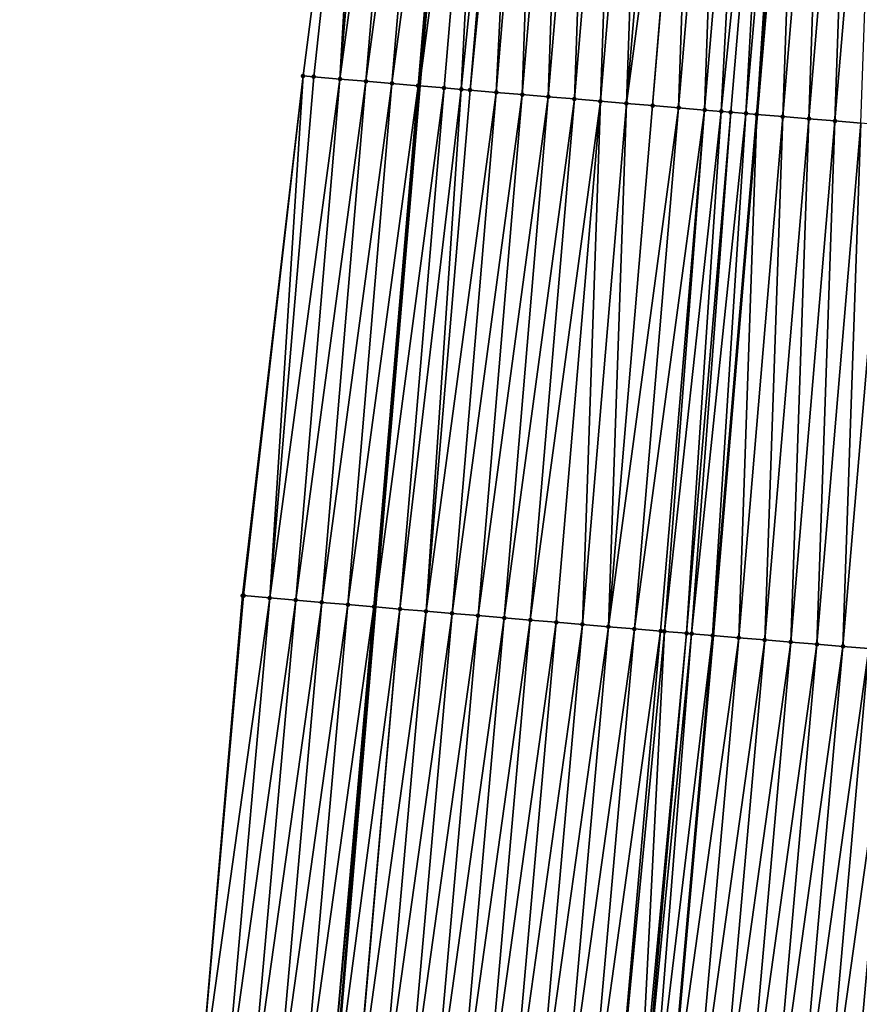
# Model space of a CAD drawing. Header units: feet. Extents: x 2017424 to 2024169, y 808042 to 818730.
# Tile 66 of 256: x 2023544 to 2023576, y 810151 to 810188. Entities that reach past the tile are written whole.
import ezdxf

# ---------------------------------------------------------------- set-up
doc = ezdxf.new("R2010")
doc.units = ezdxf.units.FT
doc.header["$MEASUREMENT"] = 0
for name, color, linetype, lineweight in [('EP_Travel Lane', 172, 'Continuous', 53), ('NB-Road Shots', 141, 'Continuous', 100), ('NB-Road X-Section', 40, 'Continuous', 13), ('STRIPING', 60, 'Continuous', 53)]:
    doc.layers.add(name, color=color, linetype=linetype, lineweight=lineweight)
doc.layers.add('I-77-MM15-17_NB-Surface-BORDER', color=7, linetype='Continuous')
doc.layers.add('I-77-MM15-17_NB-Surface-TIN', color=7, linetype='Continuous')

msp = doc.modelspace()

# ---------------------------------------------------------------- linework, layer by layer
at = {"layer": 'EP_Travel Lane'}
msp.add_polyline3d([(2023581.06671062, 810444.5273611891, 291.1678384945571), (2023579.436809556, 810424.6043504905, 290.5212061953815), (2023577.806982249, 810404.6822413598, 289.8479571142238), (2023576.177105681, 810384.7595300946, 289.1924860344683), (2023574.547227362, 810364.8367974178, 288.5376432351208), (2023572.872096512, 810344.9611995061, 287.8913578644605), (2023571.169012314, 810325.0437475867, 287.2621595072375), (2023569.46597139, 810305.1268017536, 286.6159614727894), (2023567.762802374, 810285.2083578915, 286.0200664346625), (2023566.059648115, 810265.2900866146, 285.4183806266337), (2023564.356515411, 810245.3720674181, 284.8082272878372), (2023562.653412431, 810225.4543958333, 284.186400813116), (2023560.950358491, 810205.5372977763, 283.5453101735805), (2023559.247258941, 810185.6196663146, 282.9221386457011), (2023557.544109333, 810165.7014494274, 282.3186261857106), (2023555.873451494, 810145.9251064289, 281.7288344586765), (2023554.191186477, 810125.8545362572, 281.1296694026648), (2023552.175296, 810101.9491871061, 280.4409279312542), (2023550.831375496, 810086.0123645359, 279.9788141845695), (2023549.151482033, 810066.0914212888, 279.3979087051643)], dxfattribs=at)
at = {"layer": 'I-77-MM15-17_NB-Surface-BORDER', "color": 3, "linetype": 'Continuous', "lineweight": -3}
msp.add_polyline3d([(2023543.951727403, 810066.5337275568, 279.2520511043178), (2023545.631617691, 810086.4546399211, 279.8341445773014), (2023546.975554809, 810102.3916649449, 280.2884776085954), (2023548.991479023, 810126.2974223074, 280.9615308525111), (2023550.764916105, 810146.41226271, 281.5677458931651), (2023552.477487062, 810166.1353513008, 282.1548863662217), (2023554.790971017, 810186.0013890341, 282.775140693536), (2023557.352897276, 810205.8456430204, 283.4203382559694), (2023558.765936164, 810225.7886075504, 284.0177245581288), (2023559.620476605, 810245.7801734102, 284.571320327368), (2023560.764516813, 810265.7468765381, 285.1366117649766), (2023562.286302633, 810285.6804407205, 285.7404153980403), (2023563.855847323, 810305.6096092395, 286.355958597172), (2023565.47283852, 810325.5338805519, 287.0008346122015), (2023567.695008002, 810345.4064549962, 287.6609223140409), (2023569.357455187, 810365.2686331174, 288.3077582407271), (2023570.390027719, 810385.2405036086, 288.9526721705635), (2023572.341732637, 810405.1362412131, 289.628108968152), (2023574.296569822, 810425.0306003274, 290.3364721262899), (2023575.996343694, 810444.9469170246, 291.0120150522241)], dxfattribs=at)
at = {"layer": 'I-77-MM15-17_NB-Surface-TIN', "color": 128, "linetype": 'Continuous', "lineweight": -3}
for points in [[(2023555.198814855, 810185.966497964, 282.7871082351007), (2023557.352897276, 810205.8456430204, 283.4203382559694), (2023554.790971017, 810186.0013890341, 282.775140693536)], [(2023556.195169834, 810185.8811888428, 282.8187078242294), (2023557.352897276, 810205.8456430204, 283.4203382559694), (2023555.198814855, 810185.966497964, 282.7871082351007)], [(2023556.195169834, 810185.8811888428, 282.8187078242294), (2023557.881718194, 810205.8002817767, 283.4398757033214), (2023557.352897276, 810205.8456430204, 283.4203382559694)], [(2023556.195169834, 810185.8811888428, 282.8187078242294), (2023558.878064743, 810205.7148730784, 283.4748191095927), (2023557.881718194, 810205.8002817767, 283.4398757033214)], [(2023556.195169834, 810185.8811888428, 282.8187078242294), (2023557.191518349, 810185.7958033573, 282.8528716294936), (2023558.878064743, 810205.7148730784, 283.4748191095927)], [(2023557.191518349, 810185.7958033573, 282.8528716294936), (2023559.874411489, 810205.6294667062, 283.5096844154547), (2023558.878064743, 810205.7148730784, 283.4748191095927)], [(2023557.191518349, 810185.7958033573, 282.8528716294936), (2023558.187864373, 810185.7103884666, 282.888022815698), (2023559.874411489, 810205.6294667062, 283.5096844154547)], [(2023558.187864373, 810185.7103884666, 282.888022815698), (2023560.870759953, 810205.5440806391, 283.5438678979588), (2023559.874411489, 810205.6294667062, 283.5096844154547)], [(2023558.187864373, 810185.7103884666, 282.888022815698), (2023559.184216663, 810185.625047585, 282.9206888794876), (2023560.870759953, 810205.5440806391, 283.5438678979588)], [(2023559.184216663, 810185.625047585, 282.9206888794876), (2023560.950358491, 810205.5372977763, 283.5453101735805), (2023560.870759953, 810205.5440806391, 283.5438678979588)], [(2023559.184216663, 810185.625047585, 282.9206888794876), (2023559.247258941, 810185.6196663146, 282.9221386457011), (2023560.950358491, 810205.5372977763, 283.5453101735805)], [(2023561.867149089, 810205.4591749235, 283.5619218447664), (2023560.950358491, 810205.5372977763, 283.5453101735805), (2023559.247258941, 810185.6196663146, 282.9221386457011)], [(2023560.180593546, 810185.5399971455, 282.9436022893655), (2023561.867149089, 810205.4591749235, 283.5619218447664), (2023559.247258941, 810185.6196663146, 282.9221386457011)], [(2023560.180593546, 810185.5399971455, 282.9436022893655), (2023560.840415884, 810185.4840454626, 282.9464217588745), (2023561.867149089, 810205.4591749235, 283.5619218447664)], [(2023560.840415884, 810185.4840454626, 282.9464217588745), (2023562.86357787, 810205.3747374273, 283.5642536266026), (2023561.867149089, 810205.4591749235, 283.5619218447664)], [(2023560.840415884, 810185.4840454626, 282.9464217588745), (2023561.177023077, 810185.4555685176, 282.9456361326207), (2023562.86357787, 810205.3747374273, 283.5642536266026)], [(2023561.177023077, 810185.4555685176, 282.9456361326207), (2023563.167062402, 810205.3490370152, 283.5644002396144), (2023562.86357787, 810205.3747374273, 283.5642536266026)], [(2023561.177023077, 810185.4555685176, 282.9456361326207), (2023562.173465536, 810185.3712925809, 282.9425428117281), (2023563.167062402, 810205.3490370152, 283.5644002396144)], [(2023562.173465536, 810185.3712925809, 282.9425428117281), (2023563.860015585, 810205.2904054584, 283.5630419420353), (2023563.167062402, 810205.3490370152, 283.5644002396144)], [(2023562.173465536, 810185.3712925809, 282.9425428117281), (2023563.169905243, 810185.286984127, 282.9405413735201), (2023563.860015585, 810205.2904054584, 283.5630419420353)], [(2023563.169905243, 810185.286984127, 282.9405413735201), (2023564.856453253, 810205.2060729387, 283.5618487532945), (2023563.860015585, 810205.2904054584, 283.5630419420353)], [(2023563.169905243, 810185.286984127, 282.9405413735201), (2023564.166337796, 810185.2025911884, 282.9413768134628), (2023564.856453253, 810205.2060729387, 283.5618487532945)], [(2023564.166337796, 810185.2025911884, 282.9413768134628), (2023565.8528963, 810205.1218039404, 283.5585226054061), (2023564.856453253, 810205.2060729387, 283.5618487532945)], [(2023564.166337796, 810185.2025911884, 282.9413768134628), (2023565.162768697, 810185.1181787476, 282.9428671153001), (2023565.8528963, 810205.1218039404, 283.5585226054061)], [(2023565.162768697, 810185.1181787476, 282.9428671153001), (2023566.849346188, 810205.0376157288, 283.5524837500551), (2023565.8528963, 810205.1218039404, 283.5585226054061)], [(2023565.162768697, 810185.1181787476, 282.9428671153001), (2023566.159207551, 810185.0338602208, 282.9412039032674), (2023566.849346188, 810205.0376157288, 283.5524837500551)], [(2023566.159207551, 810185.0338602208, 282.9412039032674), (2023567.845795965, 810204.9534262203, 283.5464884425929), (2023566.849346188, 810205.0376157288, 283.5524837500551)], [(2023566.159207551, 810185.0338602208, 282.9412039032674), (2023567.155660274, 810184.9497054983, 282.9340403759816), (2023567.845795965, 810204.9534262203, 283.5464884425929)], [(2023567.155660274, 810184.9497054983, 282.9340403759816), (2023568.842243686, 810204.8692124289, 283.5413085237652), (2023567.845795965, 810204.9534262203, 283.5464884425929)], [(2023567.155660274, 810184.9497054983, 282.9340403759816), (2023569.811173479, 810204.7873675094, 283.5348306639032), (2023568.842243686, 810204.8692124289, 283.5413085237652)], [(2023567.155660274, 810184.9497054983, 282.9340403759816), (2023568.152100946, 810184.8654084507, 282.9316559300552), (2023569.811173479, 810204.7873675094, 283.5348306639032)], [(2023568.152100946, 810184.8654084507, 282.9316559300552), (2023569.838695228, 810204.7850437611, 283.5346134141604), (2023569.811173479, 810204.7873675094, 283.5348306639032)], [(2023568.152100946, 810184.8654084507, 282.9316559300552), (2023569.14854077, 810184.781101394, 282.9296075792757), (2023569.838695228, 810204.7850437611, 283.5346134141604)], [(2023569.14854077, 810184.781101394, 282.9296075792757), (2023570.835154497, 810204.7009663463, 283.524854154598), (2023569.838695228, 810204.7850437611, 283.5346134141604)], [(2023569.14854077, 810184.781101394, 282.9296075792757), (2023570.144978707, 810184.696772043, 282.9283078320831), (2023570.835154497, 810204.7009663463, 283.524854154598)], [(2023570.144978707, 810184.696772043, 282.9283078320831), (2023571.831614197, 810204.6168940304, 283.5149236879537), (2023570.835154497, 810204.7009663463, 283.524854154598)], [(2023570.144978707, 810184.696772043, 282.9283078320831), (2023570.779757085, 810184.6430509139, 282.9274571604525), (2023571.831614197, 810204.6168940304, 283.5149236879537)], [(2023570.779757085, 810184.6430509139, 282.9274571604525), (2023572.828074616, 810204.5328302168, 283.5047077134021), (2023571.831614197, 810204.6168940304, 283.5149236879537)], [(2023570.779757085, 810184.6430509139, 282.9274571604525), (2023571.141419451, 810184.6124758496, 282.9258947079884), (2023572.828074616, 810204.5328302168, 283.5047077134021)], [(2023571.141419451, 810184.6124758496, 282.9258947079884), (2023571.720693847, 810184.563592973, 282.9204187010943), (2023572.828074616, 810204.5328302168, 283.5047077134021)], [(2023571.720693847, 810184.563592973, 282.9204187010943), (2023573.450722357, 810204.4803373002, 283.4971521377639), (2023572.828074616, 810204.5328302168, 283.5047077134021)], [(2023571.720693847, 810184.563592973, 282.9204187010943), (2023572.137884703, 810184.5284691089, 282.9137621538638), (2023573.450722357, 810204.4803373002, 283.4971521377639)], [(2023572.137884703, 810184.5284691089, 282.9137621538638), (2023573.824543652, 810204.4488681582, 283.4910749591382), (2023573.450722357, 810204.4803373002, 283.4971521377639)], [(2023572.137884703, 810184.5284691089, 282.9137621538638), (2023572.145934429, 810184.5277930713, 282.9135777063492), (2023573.824543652, 810204.4488681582, 283.4910749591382)], [(2023573.824543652, 810204.4488681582, 283.4910749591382), (2023572.145934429, 810184.5277930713, 282.9135777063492), (2023573.832582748, 810204.4481928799, 283.4908952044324)], [(2023573.134376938, 810184.4447810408, 282.8909290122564), (2023573.832582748, 810204.4481928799, 283.4908952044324), (2023572.145934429, 810184.5277930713, 282.9135777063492)], [(2023573.134376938, 810184.4447810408, 282.8909290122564), (2023574.821034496, 810204.3651636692, 283.468793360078), (2023573.832582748, 810204.4481928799, 283.4908952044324)], [(2023573.134376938, 810184.4447810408, 282.8909290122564), (2023574.13088185, 810184.3612427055, 282.8630680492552), (2023574.821034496, 810204.3651636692, 283.468793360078)], [(2023574.13088185, 810184.3612427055, 282.8630680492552), (2023575.817534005, 810204.2815615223, 283.4430752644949), (2023574.821034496, 810204.3651636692, 283.468793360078)], [(2023574.13088185, 810184.3612427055, 282.8630680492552), (2023575.1273799, 810184.2776233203, 282.8379286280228), (2023575.817534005, 810204.2815615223, 283.4430752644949)], [(2023575.1273799, 810184.2776233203, 282.8379286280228), (2023576.814023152, 810204.1978369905, 283.4214666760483), (2023575.817534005, 810204.2815615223, 283.4430752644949)], [(2023575.1273799, 810184.2776233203, 282.8379286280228), (2023576.123864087, 810184.1938402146, 282.8182867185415), (2023576.814023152, 810204.1978369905, 283.4214666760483)], [(2023552.515857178, 810166.1320723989, 282.1558901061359), (2023554.790971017, 810186.0013890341, 282.775140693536), (2023552.477487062, 810166.1353513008, 282.1548863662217)], [(2023553.512222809, 810166.0468890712, 282.1832655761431), (2023554.790971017, 810186.0013890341, 282.775140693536), (2023552.515857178, 810166.1320723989, 282.1558901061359)], [(2023553.512222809, 810166.0468890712, 282.1832655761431), (2023555.198814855, 810185.966497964, 282.7871082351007), (2023554.790971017, 810186.0013890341, 282.775140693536)], [(2023553.512222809, 810166.0468890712, 282.1832655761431), (2023556.195169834, 810185.8811888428, 282.8187078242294), (2023555.198814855, 810185.966497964, 282.7871082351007)], [(2023553.512222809, 810166.0468890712, 282.1832655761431), (2023554.508574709, 810165.9615435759, 282.216086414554), (2023556.195169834, 810185.8811888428, 282.8187078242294)], [(2023554.508574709, 810165.9615435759, 282.216086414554), (2023557.191518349, 810185.7958033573, 282.8528716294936), (2023556.195169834, 810185.8811888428, 282.8187078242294)], [(2023554.508574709, 810165.9615435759, 282.216086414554), (2023555.504925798, 810165.8761885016, 282.2492288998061), (2023557.191518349, 810185.7958033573, 282.8528716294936)], [(2023555.504925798, 810165.8761885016, 282.2492288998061), (2023558.187864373, 810185.7103884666, 282.888022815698), (2023557.191518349, 810185.7958033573, 282.8528716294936)], [(2023555.504925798, 810165.8761885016, 282.2492288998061), (2023556.501275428, 810165.7908161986, 282.2829499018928), (2023558.187864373, 810185.7103884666, 282.888022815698)], [(2023556.501275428, 810165.7908161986, 282.2829499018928), (2023559.184216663, 810185.625047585, 282.9206888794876), (2023558.187864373, 810185.7103884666, 282.888022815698)], [(2023556.501275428, 810165.7908161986, 282.2829499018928), (2023557.497623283, 810165.7054229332, 282.3173747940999), (2023559.184216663, 810185.625047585, 282.9206888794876)], [(2023557.497623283, 810165.7054229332, 282.3173747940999), (2023559.247258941, 810185.6196663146, 282.9221386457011), (2023559.184216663, 810185.625047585, 282.9206888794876)], [(2023557.497623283, 810165.7054229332, 282.3173747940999), (2023557.544109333, 810165.7014494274, 282.3186261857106), (2023559.247258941, 810185.6196663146, 282.9221386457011)], [(2023560.180593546, 810185.5399971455, 282.9436022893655), (2023559.247258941, 810185.6196663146, 282.9221386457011), (2023557.544109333, 810165.7014494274, 282.3186261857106)], [(2023558.49399031, 810165.6202560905, 282.3441967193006), (2023560.180593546, 810185.5399971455, 282.9436022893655), (2023557.544109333, 810165.7014494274, 282.3186261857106)], [(2023558.49399031, 810165.6202560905, 282.3441967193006), (2023560.840415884, 810185.4840454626, 282.9464217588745), (2023560.180593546, 810185.5399971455, 282.9436022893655)], [(2023558.49399031, 810165.6202560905, 282.3441967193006), (2023559.490419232, 810165.5358202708, 282.3464719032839), (2023560.840415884, 810185.4840454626, 282.9464217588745)], [(2023559.490419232, 810165.5358202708, 282.3464719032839), (2023561.177023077, 810185.4555685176, 282.9456361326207), (2023560.840415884, 810185.4840454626, 282.9464217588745)], [(2023559.490419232, 810165.5358202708, 282.3464719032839), (2023562.173465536, 810185.3712925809, 282.9425428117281), (2023561.177023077, 810185.4555685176, 282.9456361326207)], [(2023559.490419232, 810165.5358202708, 282.3464719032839), (2023560.48684306, 810165.4513242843, 282.3507673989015), (2023562.173465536, 810185.3712925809, 282.9425428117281)], [(2023560.48684306, 810165.4513242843, 282.3507673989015), (2023563.169905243, 810185.286984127, 282.9405413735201), (2023562.173465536, 810185.3712925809, 282.9425428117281)], [(2023560.48684306, 810165.4513242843, 282.3507673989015), (2023561.483266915, 810165.366828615, 282.3550522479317), (2023563.169905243, 810185.286984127, 282.9405413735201)], [(2023561.483266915, 810165.366828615, 282.3550522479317), (2023564.166337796, 810185.2025911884, 282.9413768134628), (2023563.169905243, 810185.286984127, 282.9405413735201)], [(2023561.483266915, 810165.366828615, 282.3550522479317), (2023562.479690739, 810165.2823325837, 282.3593492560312), (2023564.166337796, 810185.2025911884, 282.9413768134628)], [(2023562.479690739, 810165.2823325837, 282.3593492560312), (2023565.162768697, 810185.1181787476, 282.9428671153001), (2023564.166337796, 810185.2025911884, 282.9413768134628)], [(2023562.479690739, 810165.2823325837, 282.3593492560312), (2023563.476121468, 810165.1979181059, 282.3609078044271), (2023565.162768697, 810185.1181787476, 282.9428671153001)], [(2023563.476121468, 810165.1979181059, 282.3609078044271), (2023566.159207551, 810185.0338602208, 282.9412039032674), (2023565.162768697, 810185.1181787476, 282.9428671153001)], [(2023563.476121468, 810165.1979181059, 282.3609078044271), (2023564.47255129, 810165.113492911, 282.3628262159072), (2023566.159207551, 810185.0338602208, 282.9412039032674)], [(2023564.47255129, 810165.113492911, 282.3628262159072), (2023565.46898725, 810165.0291402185, 282.362310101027), (2023566.159207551, 810185.0338602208, 282.9412039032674)], [(2023565.46898725, 810165.0291402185, 282.362310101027), (2023567.155660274, 810184.9497054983, 282.9340403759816), (2023566.159207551, 810185.0338602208, 282.9412039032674)], [(2023565.46898725, 810165.0291402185, 282.362310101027), (2023566.465421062, 810164.9447621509, 282.3626460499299), (2023567.155660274, 810184.9497054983, 282.9340403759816)], [(2023566.465421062, 810164.9447621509, 282.3626460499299), (2023568.152100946, 810184.8654084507, 282.9316559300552), (2023567.155660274, 810184.9497054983, 282.9340403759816)], [(2023566.465421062, 810164.9447621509, 282.3626460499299), (2023569.14854077, 810184.781101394, 282.9296075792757), (2023568.152100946, 810184.8654084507, 282.9316559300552)], [(2023566.465421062, 810164.9447621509, 282.3626460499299), (2023567.46184536, 810164.8602717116, 282.36675527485), (2023569.14854077, 810184.781101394, 282.9296075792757)], [(2023567.46184536, 810164.8602717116, 282.36675527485), (2023570.144978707, 810184.696772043, 282.9283078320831), (2023569.14854077, 810184.781101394, 282.9296075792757)], [(2023567.46184536, 810164.8602717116, 282.36675527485), (2023568.458270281, 810164.7757886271, 282.3706175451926), (2023570.144978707, 810184.696772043, 282.9283078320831)], [(2023568.458270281, 810164.7757886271, 282.3706175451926), (2023568.604000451, 810164.7634455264, 282.3707554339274), (2023570.144978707, 810184.696772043, 282.9283078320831)], [(2023568.604000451, 810164.7634455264, 282.3707554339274), (2023570.779757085, 810184.6430509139, 282.9274571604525), (2023570.144978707, 810184.696772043, 282.9283078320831)], [(2023568.604000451, 810164.7634455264, 282.3707554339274), (2023569.454711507, 810164.6914981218, 282.3680132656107), (2023570.779757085, 810184.6430509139, 282.9274571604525)], [(2023569.454711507, 810164.6914981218, 282.3680132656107), (2023571.141419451, 810184.6124758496, 282.9258947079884), (2023570.779757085, 810184.6430509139, 282.9274571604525)], [(2023569.454711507, 810164.6914981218, 282.3680132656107), (2023569.64599762, 810164.6753530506, 282.3663091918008), (2023571.141419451, 810184.6124758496, 282.9258947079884)], [(2023569.64599762, 810164.6753530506, 282.3663091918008), (2023571.720693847, 810184.563592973, 282.9204187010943), (2023571.141419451, 810184.6124758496, 282.9258947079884)], [(2023569.64599762, 810164.6753530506, 282.3663091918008), (2023570.451185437, 810164.6075938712, 282.3524390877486), (2023571.720693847, 810184.563592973, 282.9204187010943)], [(2023570.451185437, 810164.6075938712, 282.3524390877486), (2023572.137884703, 810184.5284691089, 282.9137621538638), (2023571.720693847, 810184.563592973, 282.9204187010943)], [(2023570.451185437, 810164.6075938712, 282.3524390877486), (2023570.459245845, 810164.606917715, 282.3522284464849), (2023572.137884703, 810184.5284691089, 282.9137621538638)], [(2023572.137884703, 810184.5284691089, 282.9137621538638), (2023570.459245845, 810164.606917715, 282.3522284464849), (2023572.145934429, 810184.5277930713, 282.9135777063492)], [(2023571.44768576, 810164.5240013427, 282.3263977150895), (2023572.145934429, 810184.5277930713, 282.9135777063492), (2023570.459245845, 810164.606917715, 282.3522284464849)], [(2023571.44768576, 810164.5240013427, 282.3263977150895), (2023573.134376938, 810184.4447810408, 282.8909290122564), (2023572.145934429, 810184.5277930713, 282.9135777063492)], [(2023571.44768576, 810164.5240013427, 282.3263977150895), (2023572.444183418, 810164.440377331, 282.3014134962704), (2023573.134376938, 810184.4447810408, 282.8909290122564)], [(2023572.444183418, 810164.440377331, 282.3014134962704), (2023574.13088185, 810184.3612427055, 282.8630680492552), (2023573.134376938, 810184.4447810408, 282.8909290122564)], [(2023572.444183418, 810164.440377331, 282.3014134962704), (2023573.440666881, 810164.3565856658, 282.2820588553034), (2023574.13088185, 810184.3612427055, 282.8630680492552)], [(2023573.440666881, 810164.3565856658, 282.2820588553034), (2023575.1273799, 810184.2776233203, 282.8379286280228), (2023574.13088185, 810184.3612427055, 282.8630680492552)], [(2023573.440666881, 810164.3565856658, 282.2820588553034), (2023574.437143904, 810164.2727179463, 282.2652580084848), (2023575.1273799, 810184.2776233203, 282.8379286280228)], [(2023574.437143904, 810164.2727179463, 282.2652580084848), (2023576.123864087, 810184.1938402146, 282.8182867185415), (2023575.1273799, 810184.2776233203, 282.8379286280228)], [(2023574.437143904, 810164.2727179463, 282.2652580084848), (2023575.433627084, 810164.1889229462, 282.2460153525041), (2023576.123864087, 810184.1938402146, 282.8182867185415)], [(2023575.433627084, 810164.1889229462, 282.2460153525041), (2023577.120348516, 810184.1100599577, 282.7985491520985), (2023576.123864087, 810184.1938402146, 282.8182867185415)], [(2023575.433627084, 810164.1889229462, 282.2460153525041), (2023576.430120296, 810164.1052464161, 282.2227946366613), (2023577.120348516, 810184.1100599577, 282.7985491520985)], [(2023550.764916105, 810146.41226271, 281.5677458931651), (2023552.515857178, 810166.1320723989, 282.1558901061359), (2023552.477487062, 810166.1353513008, 282.1548863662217)], [(2023550.764916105, 810146.41226271, 281.5677458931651), (2023553.512222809, 810166.0468890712, 282.1832655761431), (2023552.515857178, 810166.1320723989, 282.1558901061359)], [(2023551.760417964, 810146.3175181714, 281.5924602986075), (2023553.512222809, 810166.0468890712, 282.1832655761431), (2023550.764916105, 810146.41226271, 281.5677458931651)], [(2023551.760417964, 810146.3175181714, 281.5924602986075), (2023554.508574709, 810165.9615435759, 282.216086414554), (2023553.512222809, 810166.0468890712, 282.1832655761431)], [(2023552.755897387, 810146.2225361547, 281.6256952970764), (2023554.508574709, 810165.9615435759, 282.216086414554), (2023551.760417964, 810146.3175181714, 281.5924602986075)], [(2023552.755897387, 810146.2225361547, 281.6256952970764), (2023555.504925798, 810165.8761885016, 282.2492288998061), (2023554.508574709, 810165.9615435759, 282.216086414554)], [(2023552.755897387, 810146.2225361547, 281.6256952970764), (2023553.751374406, 810146.1275286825, 281.6598436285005), (2023555.504925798, 810165.8761885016, 282.2492288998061)], [(2023553.751374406, 810146.1275286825, 281.6598436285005), (2023556.501275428, 810165.7908161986, 282.2829499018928), (2023555.504925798, 810165.8761885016, 282.2492288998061)], [(2023553.751374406, 810146.1275286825, 281.6598436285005), (2023554.746884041, 810146.0328664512, 281.681604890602), (2023556.501275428, 810165.7908161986, 282.2829499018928)], [(2023554.746884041, 810146.0328664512, 281.681604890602), (2023557.497623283, 810165.7054229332, 282.3173747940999), (2023556.501275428, 810165.7908161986, 282.2829499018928)], [(2023554.746884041, 810146.0328664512, 281.681604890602), (2023555.742336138, 810145.937595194, 281.725217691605), (2023557.497623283, 810165.7054229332, 282.3173747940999)], [(2023555.742336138, 810145.937595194, 281.725217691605), (2023557.544109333, 810165.7014494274, 282.3186261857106), (2023557.497623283, 810165.7054229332, 282.3173747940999)], [(2023555.742336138, 810145.937595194, 281.725217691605), (2023555.873451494, 810145.9251064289, 281.7288344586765), (2023557.544109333, 810165.7014494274, 282.3186261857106)], [(2023558.49399031, 810165.6202560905, 282.3441967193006), (2023557.544109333, 810165.7014494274, 282.3186261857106), (2023555.873451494, 810145.9251064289, 281.7288344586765)], [(2023556.737830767, 810145.8427741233, 281.7526780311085), (2023558.49399031, 810165.6202560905, 282.3441967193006), (2023555.873451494, 810145.9251064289, 281.7288344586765)], [(2023556.737830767, 810145.8427741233, 281.7526780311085), (2023556.757651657, 810145.8408915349, 281.7530343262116), (2023558.49399031, 810165.6202560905, 282.3441967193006)], [(2023556.757651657, 810145.8408915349, 281.7530343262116), (2023559.490419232, 810165.5358202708, 282.3464719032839), (2023558.49399031, 810165.6202560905, 282.3441967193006)], [(2023556.757651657, 810145.8408915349, 281.7530343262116), (2023557.733377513, 810145.7485047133, 281.7603450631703), (2023559.490419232, 810165.5358202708, 282.3464719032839)], [(2023557.733377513, 810145.7485047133, 281.7603450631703), (2023560.48684306, 810165.4513242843, 282.3507673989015), (2023559.490419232, 810165.5358202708, 282.3464719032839)], [(2023557.733377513, 810145.7485047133, 281.7603450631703), (2023558.728931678, 810145.6543138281, 281.7651946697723), (2023560.48684306, 810165.4513242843, 282.3507673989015)], [(2023558.728931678, 810145.6543138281, 281.7651946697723), (2023561.483266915, 810165.366828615, 282.3550522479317), (2023560.48684306, 810165.4513242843, 282.3507673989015)], [(2023558.728931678, 810145.6543138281, 281.7651946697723), (2023559.724478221, 810145.5600422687, 281.7729388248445), (2023561.483266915, 810165.366828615, 282.3550522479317)], [(2023559.724478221, 810145.5600422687, 281.7729388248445), (2023562.479690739, 810165.2823325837, 282.3593492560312), (2023561.483266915, 810165.366828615, 282.3550522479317)], [(2023559.724478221, 810145.5600422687, 281.7729388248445), (2023560.720026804, 810145.4657922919, 281.7799086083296), (2023562.479690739, 810165.2823325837, 282.3593492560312)], [(2023560.720026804, 810145.4657922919, 281.7799086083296), (2023563.476121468, 810165.1979181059, 282.3609078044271), (2023562.479690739, 810165.2823325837, 282.3593492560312)], [(2023560.720026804, 810145.4657922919, 281.7799086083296), (2023561.715568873, 810145.3714733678, 281.7893521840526), (2023563.476121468, 810165.1979181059, 282.3609078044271)], [(2023561.715568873, 810145.3714733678, 281.7893521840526), (2023564.47255129, 810165.113492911, 282.3628262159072), (2023563.476121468, 810165.1979181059, 282.3609078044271)], [(2023561.715568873, 810145.3714733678, 281.7893521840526), (2023562.711115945, 810145.2772074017, 281.7968956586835), (2023564.47255129, 810165.113492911, 282.3628262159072)], [(2023562.711115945, 810145.2772074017, 281.7968956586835), (2023565.46898725, 810165.0291402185, 282.362310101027), (2023564.47255129, 810165.113492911, 282.3628262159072)], [(2023562.711115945, 810145.2772074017, 281.7968956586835), (2023563.706675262, 810145.1830710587, 281.7997883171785), (2023565.46898725, 810165.0291402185, 282.362310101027)], [(2023563.706675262, 810145.1830710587, 281.7997883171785), (2023566.465421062, 810164.9447621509, 282.3626460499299), (2023565.46898725, 810165.0291402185, 282.362310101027)], [(2023563.706675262, 810145.1830710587, 281.7997883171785), (2023564.702226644, 810145.0888507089, 281.8056950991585), (2023566.465421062, 810164.9447621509, 282.3626460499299)], [(2023564.702226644, 810145.0888507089, 281.8056950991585), (2023567.46184536, 810164.8602717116, 282.36675527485), (2023566.465421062, 810164.9447621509, 282.3626460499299)], [(2023564.702226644, 810145.0888507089, 281.8056950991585), (2023565.697773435, 810144.9945817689, 281.8133452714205), (2023567.46184536, 810164.8602717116, 282.36675527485)], [(2023565.697773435, 810144.9945817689, 281.8133452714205), (2023568.458270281, 810164.7757886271, 282.3706175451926), (2023567.46184536, 810164.8602717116, 282.36675527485)], [(2023565.697773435, 810144.9945817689, 281.8133452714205), (2023566.693327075, 810144.9003853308, 281.8183941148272), (2023568.458270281, 810164.7757886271, 282.3706175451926)], [(2023566.693327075, 810144.9003853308, 281.8183941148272), (2023568.604000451, 810164.7634455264, 282.3707554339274), (2023568.458270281, 810164.7757886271, 282.3706175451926)], [(2023566.693327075, 810144.9003853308, 281.8183941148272), (2023567.584118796, 810144.8161326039, 281.8217936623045), (2023568.604000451, 810164.7634455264, 282.3707554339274)], [(2023567.584118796, 810144.8161326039, 281.8217936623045), (2023569.454711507, 810164.6914981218, 282.3680132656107), (2023568.604000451, 810164.7634455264, 282.3707554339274)], [(2023567.584118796, 810144.8161326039, 281.8217936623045), (2023567.688885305, 810144.806237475, 281.8216998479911), (2023569.454711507, 810164.6914981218, 282.3680132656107)], [(2023567.688885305, 810144.806237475, 281.8216998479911), (2023569.64599762, 810164.6753530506, 282.3663091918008), (2023569.454711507, 810164.6914981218, 282.3680132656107)], [(2023567.688885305, 810144.806237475, 281.8216998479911), (2023568.059910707, 810144.7712435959, 281.8196168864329), (2023569.64599762, 810164.6753530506, 282.3663091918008)], [(2023568.059910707, 810144.7712435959, 281.8196168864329), (2023570.451185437, 810164.6075938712, 282.3524390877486), (2023569.64599762, 810164.6753530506, 282.3663091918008)], [(2023568.059910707, 810144.7712435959, 281.8196168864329), (2023568.684483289, 810144.7125104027, 281.8099080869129), (2023570.451185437, 810164.6075938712, 282.3524390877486)], [(2023568.684483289, 810144.7125104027, 281.8099080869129), (2023570.459245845, 810164.606917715, 282.3522284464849), (2023570.451185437, 810164.6075938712, 282.3524390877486)], [(2023568.684483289, 810144.7125104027, 281.8099080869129), (2023568.692448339, 810144.7117637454, 281.8097005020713), (2023570.459245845, 810164.606917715, 282.3522284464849)], [(2023571.44768576, 810164.5240013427, 282.3263977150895), (2023570.459245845, 810164.606917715, 282.3522284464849), (2023568.692448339, 810144.7117637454, 281.8097005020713)], [(2023569.680118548, 810144.6191778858, 281.7839598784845), (2023571.44768576, 810164.5240013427, 282.3263977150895), (2023568.692448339, 810144.7117637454, 281.8097005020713)], [(2023569.680118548, 810144.6191778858, 281.7839598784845), (2023572.444183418, 810164.440377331, 282.3014134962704), (2023571.44768576, 810164.5240013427, 282.3263977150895)], [(2023569.680118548, 810144.6191778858, 281.7839598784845), (2023570.675752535, 810144.5258319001, 281.758494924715), (2023572.444183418, 810164.440377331, 282.3014134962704)], [(2023570.675752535, 810144.5258319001, 281.758494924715), (2023573.440666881, 810164.3565856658, 282.2820588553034), (2023572.444183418, 810164.440377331, 282.3014134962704)], [(2023570.675752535, 810144.5258319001, 281.758494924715), (2023571.671373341, 810144.4323464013, 281.7380356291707), (2023573.440666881, 810164.3565856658, 282.2820588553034)], [(2023571.671373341, 810144.4323464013, 281.7380356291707), (2023574.437143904, 810164.2727179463, 282.2652580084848), (2023573.440666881, 810164.3565856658, 282.2820588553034)], [(2023571.671373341, 810144.4323464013, 281.7380356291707), (2023572.666977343, 810144.3386830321, 281.7239582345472), (2023574.437143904, 810164.2727179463, 282.2652580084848)], [(2023572.666977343, 810144.3386830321, 281.7239582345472), (2023575.433627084, 810164.1889229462, 282.2460153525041), (2023574.437143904, 810164.2727179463, 282.2652580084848)], [(2023572.666977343, 810144.3386830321, 281.7239582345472), (2023573.662589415, 810144.2451050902, 281.7068157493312), (2023575.433627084, 810164.1889229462, 282.2460153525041)], [(2023573.662589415, 810144.2451050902, 281.7068157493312), (2023576.430120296, 810164.1052464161, 282.2227946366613), (2023575.433627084, 810164.1889229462, 282.2460153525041)], [(2023573.662589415, 810144.2451050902, 281.7068157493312), (2023574.658212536, 810144.151644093, 281.6854773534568), (2023576.430120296, 810164.1052464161, 282.2227946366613)], [(2023574.658212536, 810144.151644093, 281.6854773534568), (2023577.426620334, 810164.0216505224, 282.1968662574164), (2023576.430120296, 810164.1052464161, 282.2227946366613)], [(2023574.658212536, 810144.151644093, 281.6854773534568), (2023575.653849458, 810144.0583291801, 281.6588975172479), (2023577.426620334, 810164.0216505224, 282.1968662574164)], [(2023575.653849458, 810144.0583291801, 281.6588975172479), (2023576.649493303, 810143.9650875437, 281.629688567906), (2023577.426620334, 810164.0216505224, 282.1968662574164)]]:
    msp.add_3dface(points, dxfattribs=at)
at = {"layer": 'NB-Road Shots', "lineweight": 100}
for p in [(2023554.790971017, 810186.0013890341, 282.775140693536), (2023555.198814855, 810185.966497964, 282.7871082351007), (2023556.195169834, 810185.8811888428, 282.8187078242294), (2023557.191518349, 810185.7958033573, 282.8528716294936), (2023558.187864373, 810185.7103884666, 282.888022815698), (2023559.184216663, 810185.625047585, 282.9206888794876), (2023560.180593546, 810185.5399971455, 282.9436022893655), (2023560.840415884, 810185.4840454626, 282.9464217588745), (2023561.177023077, 810185.4555685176, 282.9456361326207), (2023562.173465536, 810185.3712925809, 282.9425428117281), (2023563.169905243, 810185.286984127, 282.9405413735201), (2023564.166337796, 810185.2025911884, 282.9413768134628), (2023565.162768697, 810185.1181787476, 282.9428671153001), (2023566.159207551, 810185.0338602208, 282.9412039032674), (2023567.155660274, 810184.9497054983, 282.9340403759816), (2023568.152100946, 810184.8654084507, 282.9316559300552), (2023569.14854077, 810184.781101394, 282.9296075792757), (2023570.144978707, 810184.696772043, 282.9283078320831), (2023570.779757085, 810184.6430509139, 282.9274571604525), (2023571.141419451, 810184.6124758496, 282.9258947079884), (2023571.720693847, 810184.563592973, 282.9204187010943), (2023572.137884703, 810184.5284691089, 282.9137621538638), (2023573.134376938, 810184.4447810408, 282.8909290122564), (2023574.13088185, 810184.3612427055, 282.8630680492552), (2023575.1273799, 810184.2776233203, 282.8379286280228), (2023552.477487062, 810166.1353513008, 282.1548863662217), (2023552.515857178, 810166.1320723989, 282.1558901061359), (2023553.512222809, 810166.0468890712, 282.1832655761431), (2023554.508574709, 810165.9615435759, 282.216086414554), (2023555.504925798, 810165.8761885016, 282.2492288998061), (2023556.501275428, 810165.7908161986, 282.2829499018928), (2023557.497623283, 810165.7054229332, 282.3173747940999), (2023558.49399031, 810165.6202560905, 282.3441967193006), (2023559.490419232, 810165.5358202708, 282.3464719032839), (2023560.48684306, 810165.4513242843, 282.3507673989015), (2023561.483266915, 810165.366828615, 282.3550522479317), (2023562.479690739, 810165.2823325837, 282.3593492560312), (2023563.476121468, 810165.1979181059, 282.3609078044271), (2023564.47255129, 810165.113492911, 282.3628262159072), (2023565.46898725, 810165.0291402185, 282.362310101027), (2023566.465421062, 810164.9447621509, 282.3626460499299), (2023567.46184536, 810164.8602717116, 282.36675527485), (2023568.458270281, 810164.7757886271, 282.3706175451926), (2023568.604000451, 810164.7634455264, 282.3707554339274), (2023568.604000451, 810164.7634455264, 282.3707554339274), (2023569.454711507, 810164.6914981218, 282.3680132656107), (2023569.64599762, 810164.6753530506, 282.3663091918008), (2023570.451185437, 810164.6075938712, 282.3524390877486), (2023571.44768576, 810164.5240013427, 282.3263977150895), (2023572.444183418, 810164.440377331, 282.3014134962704), (2023573.440666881, 810164.3565856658, 282.2820588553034), (2023574.437143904, 810164.2727179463, 282.2652580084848), (2023575.433627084, 810164.1889229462, 282.2460153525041)]:
    msp.add_point(p, dxfattribs=at)
at = {"layer": 'NB-Road X-Section', "extrusion": (0.08433040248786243, 0.9959899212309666, 0.02987406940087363), "elevation": 977592.7293289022, "flags": 128}
msp.add_lwpolyline([(-1948031.718594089, -28935.38836621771), (-1948030.718594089, -28935.35817496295), (-1948029.718594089, -28935.32759165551), (-1948028.718594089, -28935.29669090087), (-1948027.718594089, -28935.26481774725), (-1948026.718594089, -28935.23278793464), (-1948025.718594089, -28935.20045371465), (-1948024.718594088, -28935.16886290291), (-1948023.718594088, -28935.13920030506), (-1948022.718594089, -28935.11178316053), (-1948021.718594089, -28935.08696280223), (-1948020.718594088, -28935.06416237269), (-1948019.718594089, -28935.04306423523), (-1948018.718594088, -28935.0207108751), (-1948017.718594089, -28934.99479756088), (-1948016.718594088, -28934.96616503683), (-1948015.718594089, -28934.93966528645), (-1948014.718594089, -28934.91826565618), (-1948013.718594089, -28934.90126442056), (-1948012.718594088, -28934.88182545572), (-1948011.718594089, -28934.8592054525), (-1948010.718594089, -28934.83527174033), (-1948009.718594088, -28934.81098244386), (-1948008.718594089, -28934.78894585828), (-1948007.718594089, -28934.76919947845), (-1948006.718594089, -28934.74954879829), (-1948005.718594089, -28934.72439815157), (-1948004.718594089, -28934.69652474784), (-1948003.718594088, -28934.67368141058), (-1948003.299927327, -28934.66702189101), (-1948002.718594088, -28934.66154343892), (-1948002.355641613, -28934.65998028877), (-1948001.718594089, -28934.65912923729), (-1948000.718594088, -28934.65782890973), (-1947999.718594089, -28934.6557796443), (-1947998.718594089, -28934.65339413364), (-1947997.718594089, -28934.64622740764), (-1947996.718594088, -28934.64456345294), (-1947995.718594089, -28934.64605442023), (-1947994.718594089, -28934.64689023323), (-1947993.718594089, -28934.64488790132), (-1947992.718594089, -28934.64179319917), (-1947992.38078447, -28934.64100722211), (-1947991.718594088, -28934.64382795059), (-1947990.718594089, -28934.66675159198), (-1947989.718594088, -28934.69943224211), (-1947988.718594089, -28934.73459912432), (-1947987.718594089, -28934.76877818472), (-1947986.718594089, -28934.80039188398), (-1947986.309260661, -28934.8123647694)], dxfattribs=at)
at = {"layer": 'NB-Road X-Section', "extrusion": (0.08433040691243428, 0.9959899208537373, 0.02987406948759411), "elevation": 977572.7379767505, "flags": 128}
msp.add_lwpolyline([(-1948030.714249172, -28935.31513347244), (-1948029.714249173, -28935.2893701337), (-1948028.714249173, -28935.26245228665), (-1948027.714249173, -28935.23109333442), (-1948026.714249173, -28935.19665942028), (-1948025.714249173, -28935.16364301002), (-1948024.714249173, -28935.1338813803), (-1948023.714249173, -28935.10656254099), (-1948022.714249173, -28935.0797130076), (-1948021.714249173, -28935.05371772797), (-1948020.714249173, -28935.02867072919), (-1948019.714249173, -28935.00563108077), (-1948018.714249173, -28934.98241819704), (-1948017.714249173, -28934.95803014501), (-1948016.714249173, -28934.93154667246), (-1948015.714249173, -28934.90490361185), (-1948014.714249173, -28934.88153895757), (-1948013.714249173, -28934.86221956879), (-1948012.714249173, -28934.84311900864), (-1948011.714249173, -28934.81982122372), (-1948010.714249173, -28934.79349259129), (-1948009.714249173, -28934.76755263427), (-1948008.714249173, -28934.74432154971), (-1948007.714249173, -28934.72507030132), (-1948006.714249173, -28934.70826195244), (-1948005.714249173, -28934.68889866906), (-1948004.714249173, -28934.66390329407), (-1948003.714249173, -28934.63785029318), (-1948002.906215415, -28934.62397399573), (-1948002.714249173, -28934.622269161), (-1948001.860501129, -28934.61952576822), (-1948001.860501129, -28934.61952576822), (-1948001.714249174, -28934.61966371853), (-1948000.714249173, -28934.62352771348), (-1947999.714249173, -28934.6276387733), (-1947998.714249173, -28934.62797487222), (-1947997.714249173, -28934.62745852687), (-1947996.714249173, -28934.62937779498), (-1947995.714249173, -28934.63093703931), (-1947994.714249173, -28934.63523596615), (-1947993.714249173, -28934.63952272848), (-1947992.714249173, -28934.64382014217), (-1947991.714249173, -28934.64609634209), (-1947990.714249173, -28934.67293024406), (-1947989.714249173, -28934.70737050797), (-1947988.714249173, -28934.74110656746), (-1947987.714249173, -28934.7742638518), (-1947986.714249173, -28934.80709934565), (-1947985.714249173, -28934.8344870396), (-1947985.675739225, -28934.83549122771)], dxfattribs=at)
at = {"layer": 'STRIPING'}
msp.add_polyline3d([(2023593.816375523, 810443.493793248, 290.9311740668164), (2023592.188699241, 810423.5709551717, 290.2741491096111), (2023590.561013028, 810403.6479955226, 289.6207154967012), (2023588.933281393, 810383.72447992, 288.9836994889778), (2023587.305553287, 810363.801007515, 288.3454072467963), (2023585.63869661, 810343.885979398, 287.7004206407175), (2023583.952188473, 810323.9672352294, 287.0675093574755), (2023582.265643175, 810304.0480521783, 286.4493344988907), (2023580.579015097, 810284.1278914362, 285.8639888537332), (2023578.892351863, 810264.2073154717, 285.2925864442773), (2023577.205757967, 810244.2875584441, 284.6936849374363), (2023575.519183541, 810224.3680313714, 284.0870618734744), (2023573.832582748, 810204.4481928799, 283.4908952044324), (2023572.145934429, 810184.5277930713, 282.9135777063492), (2023570.459245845, 810164.606917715, 282.3522284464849), (2023568.692448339, 810144.7117637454, 281.8097005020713), (2023566.935106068, 810124.7762533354, 281.2676057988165), (2023564.919123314, 810100.8698099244, 280.6209293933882), (2023563.575138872, 810084.9322291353, 280.1879611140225), (2023561.895126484, 810065.0098756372, 279.6612624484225)], dxfattribs=at)

doc.saveas('drawing.dxf')
